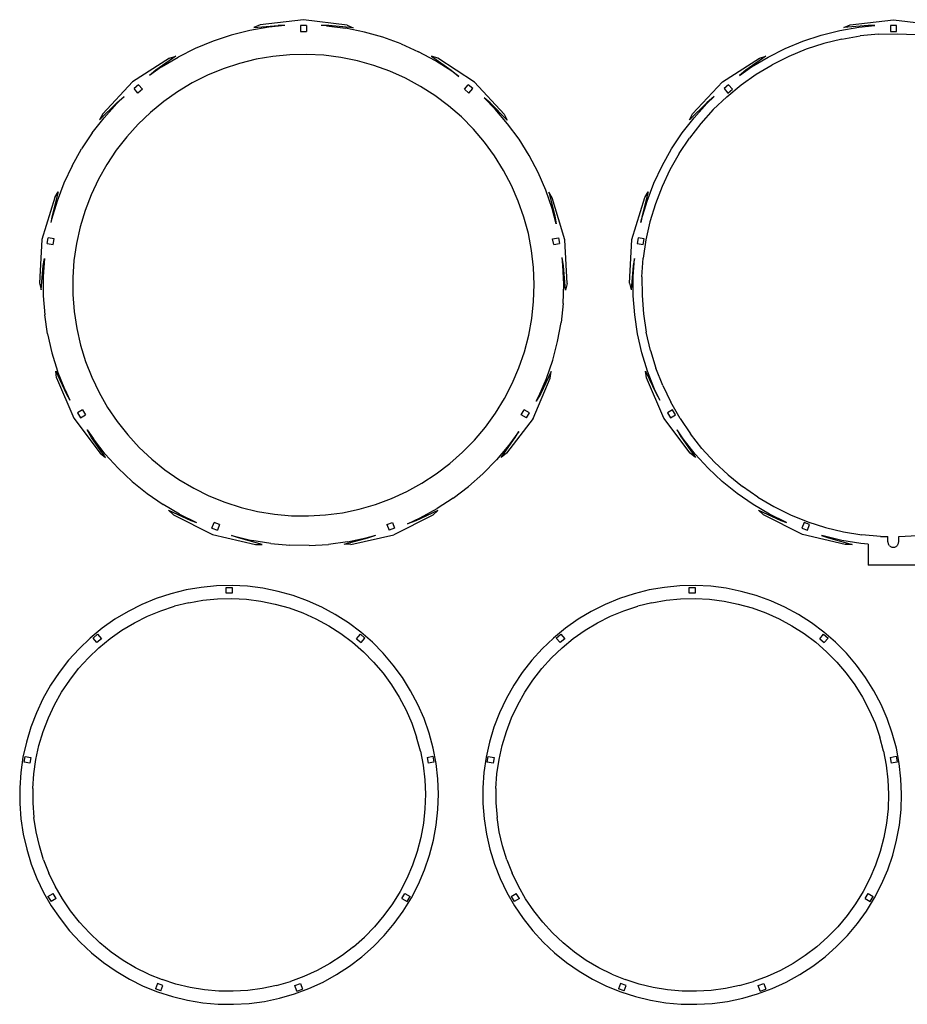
# Model space of a CAD drawing. Extents: x -761 to 761, y -265 to 265.
# Tile 12 of 19: x -378 to -81, y -65 to 265. Entities that reach past the tile are written whole.
import ezdxf

# ---------------------------------------------------------------- set-up
doc = ezdxf.new("R2010")
doc.units = 0
doc.header["$MEASUREMENT"] = 0
doc.layers.get('0').update_dxf_attribs({"linetype": 'CONTINUOUS'})

msp = doc.modelspace()

# ---------------------------------------------------------------- linework, layer by layer
for p, q in [((-283.09, 264.85), (-297.68, 263.09)), ((-268.51, 263.04), (-283.09, 264.85)), ((-99.93, 263.09), (-85.34, 264.85)), ((-85.34, 264.85), (-70.76, 263.04)), ((-301.06, 261.27), (-307.32, 259.71)), ((-294.7, 262.36), (-301.06, 261.27)), ((-297.68, 263.09), (-299.76, 262.25)), ((-299.76, 262.25), (-291.61, 262.93)), ((-289.32, 262.92), (-294.7, 262.36)), ((-289.32, 262.92), (-291.61, 262.93)), ((-282.13, 262.86), (-284.13, 262.86)), ((-284.13, 262.86), (-284.13, 260.86)), ((-284.13, 260.86), (-282.13, 260.86)), ((-282.13, 262.86), (-282.13, 260.86)), ((-274.58, 262.9), (-277.17, 262.9)), ((-275.4, 262.78), (-277.17, 262.9)), ((-275.4, 262.78), (-269, 261.97)), ((-266.43, 262.18), (-274.58, 262.9)), ((-262.68, 260.69), (-269, 261.97)), ((-268.51, 263.04), (-266.43, 262.18)), ((-256.47, 258.95), (-262.68, 260.69)), ((-109.57, 259.71), (-103.31, 261.27)), ((-103.31, 261.27), (-96.95, 262.36)), ((-102.01, 262.25), (-99.93, 263.09)), ((-93.86, 262.93), (-102.01, 262.25)), ((-96.95, 262.36), (-91.57, 262.92)), ((-91.57, 262.92), (-93.86, 262.93)), ((-86.38, 262.86), (-86.38, 260.86)), ((-84.38, 262.86), (-86.38, 262.86)), ((-86.38, 260.86), (-84.38, 260.86)), ((-84.38, 260.86), (-84.38, 262.86)), ((-313.44, 257.7), (-319.4, 255.23)), ((-307.32, 259.71), (-313.44, 257.7)), ((-250.41, 256.75), (-256.47, 258.95)), ((-121.65, 255.23), (-115.69, 257.7)), ((-115.69, 257.7), (-109.57, 259.71)), ((-102.7, 258.37), (-108.75, 256.87)), ((-102.7, 258.37), (-96.56, 259.43)), ((-90.36, 260.02), (-96.56, 259.43)), ((-90.36, 260.02), (-84.13, 260.16)), ((-84.13, 260.16), (-77.91, 259.84)), ((-319.4, 255.23), (-325.16, 252.34)), ((-250.41, 256.75), (-244.52, 254.12)), ((-238.85, 251.05), (-244.52, 254.12)), ((-127.41, 252.34), (-121.65, 255.23)), ((-114.67, 254.93), (-120.42, 252.55)), ((-108.75, 256.87), (-114.67, 254.93)), ((-328.06, 251.98), (-340.39, 243.98)), ((-325.92, 252.67), (-332.62, 247.97)), ((-330.7, 249.03), (-325.16, 252.34)), ((-328.06, 251.98), (-325.92, 252.67)), ((-299.02, 251.57), (-304.57, 250.19)), ((-293.39, 252.54), (-299.02, 251.57)), ((-287.7, 253.08), (-293.39, 252.54)), ((-281.98, 253.21), (-287.7, 253.08)), ((-276.28, 252.91), (-281.98, 253.21)), ((-270.6, 252.2), (-276.28, 252.91)), ((-265, 251.06), (-270.6, 252.2)), ((-259.5, 249.52), (-265, 251.06)), ((-240.25, 252.67), (-233.57, 247.94)), ((-238.11, 251.97), (-240.25, 252.67)), ((-233.42, 247.58), (-238.85, 251.05)), ((-225.82, 243.93), (-238.11, 251.97)), ((-142.64, 243.98), (-130.31, 251.98)), ((-128.17, 252.67), (-134.87, 247.97)), ((-132.95, 249.03), (-127.41, 252.34)), ((-130.31, 251.98), (-128.17, 252.67)), ((-120.42, 252.55), (-125.99, 249.75)), ((-330.7, 249.03), (-334.71, 246.2)), ((-332.62, 247.97), (-334.71, 246.2)), ((-310, 248.4), (-315.28, 246.22)), ((-304.57, 250.19), (-310, 248.4)), ((-254.12, 247.57), (-259.5, 249.52)), ((-248.91, 245.23), (-254.12, 247.57)), ((-233.57, 247.94), (-231.05, 245.8)), ((-231.05, 245.8), (-233.42, 247.58)), ((-136.96, 246.2), (-132.95, 249.03)), ((-134.87, 247.97), (-136.96, 246.2)), ((-131.34, 246.55), (-125.99, 249.75)), ((-315.28, 246.22), (-320.39, 243.66)), ((-243.88, 242.51), (-248.91, 245.23)), ((-136.43, 242.97), (-131.34, 246.55)), ((-340.39, 243.98), (-350.42, 233.25)), ((-338.37, 243.07), (-339.9, 241.78)), ((-338.61, 240.25), (-339.9, 241.78)), ((-337.08, 241.54), (-338.61, 240.25)), ((-337.08, 241.54), (-338.37, 243.07)), ((-320.39, 243.66), (-325.3, 240.72)), ((-239.06, 239.43), (-243.88, 242.51)), ((-229.19, 241.54), (-227.9, 243.07)), ((-229.19, 241.54), (-227.66, 240.25)), ((-226.37, 241.78), (-227.9, 243.07)), ((-227.66, 240.25), (-226.37, 241.78)), ((-215.83, 233.15), (-225.82, 243.93)), ((-152.67, 233.25), (-142.64, 243.98)), ((-140.62, 243.07), (-142.15, 241.78)), ((-142.15, 241.78), (-140.86, 240.25)), ((-141.25, 239.01), (-136.43, 242.97)), ((-140.86, 240.25), (-139.33, 241.54)), ((-139.33, 241.54), (-140.62, 243.07)), ((-345.67, 237.03), (-343.22, 239.07)), ((-343.22, 239.07), (-345.62, 236.78)), ((-325.3, 240.72), (-329.97, 237.43)), ((-234.49, 236.01), (-239.06, 239.43)), ((-220.56, 236.95), (-222.6, 238.67)), ((-222.6, 238.67), (-218.86, 234.89)), ((-145.47, 239.07), (-147.92, 237.03)), ((-147.87, 236.78), (-145.47, 239.07)), ((-141.25, 239.01), (-145.76, 234.72)), ((-351.47, 231.26), (-345.67, 237.03)), ((-345.62, 236.78), (-349.95, 232)), ((-329.97, 237.43), (-334.39, 233.8)), ((-230.18, 232.25), (-234.49, 236.01)), ((-214.79, 231.16), (-220.56, 236.95)), ((-214.68, 229.98), (-218.86, 234.89)), ((-147.92, 237.03), (-153.72, 231.26)), ((-152.2, 232), (-147.87, 236.78)), ((-145.76, 234.72), (-149.94, 230.1)), ((-353.91, 226.91), (-349.95, 232)), ((-350.42, 233.25), (-351.47, 231.26)), ((-334.39, 233.8), (-338.53, 229.86)), ((-226.16, 228.18), (-230.18, 232.25)), ((-215.83, 233.15), (-214.79, 231.16)), ((-156.16, 226.91), (-152.2, 232)), ((-153.72, 231.26), (-152.67, 233.25)), ((-338.53, 229.86), (-342.37, 225.62)), ((-222.45, 223.83), (-226.16, 228.18)), ((-210.87, 224.78), (-214.68, 229.98)), ((-149.94, 230.1), (-153.77, 225.18)), ((-353.91, 226.91), (-357.49, 221.55)), ((-342.37, 225.62), (-345.88, 221.12)), ((-207.46, 219.31), (-210.87, 224.78)), ((-159.74, 221.55), (-156.16, 226.91)), ((-157.22, 220), (-153.77, 225.18)), ((-360.66, 215.93), (-357.49, 221.55)), ((-345.88, 221.12), (-349.05, 216.36)), ((-219.08, 219.22), (-222.45, 223.83)), ((-162.91, 215.93), (-159.74, 221.55)), ((-216.05, 214.37), (-219.08, 219.22)), ((-204.46, 213.6), (-207.46, 219.31)), ((-157.22, 220), (-160.29, 214.57)), ((-360.66, 215.93), (-363.41, 210.1)), ((-349.05, 216.36), (-351.86, 211.38)), ((-165.66, 210.1), (-162.91, 215.93)), ((-160.29, 214.57), (-162.94, 208.94)), ((-351.86, 211.38), (-354.29, 206.21)), ((-213.39, 209.31), (-216.05, 214.37)), ((-201.89, 207.68), (-204.46, 213.6)), ((-363.41, 210.1), (-365.72, 204.08)), ((-211.11, 204.07), (-213.39, 209.31)), ((-167.97, 204.08), (-165.66, 210.1)), ((-162.94, 208.94), (-165.17, 203.12)), ((-366.49, 205.23), (-370.78, 191.18)), ((-365.29, 207.14), (-367.39, 199.23)), ((-366.49, 205.23), (-365.29, 207.14)), ((-354.29, 206.21), (-356.34, 200.87)), ((-199.76, 201.6), (-201.89, 207.68)), ((-200.91, 207.09), (-198.83, 199.17)), ((-199.72, 205.18), (-200.91, 207.09)), ((-195.48, 191.11), (-199.72, 205.18)), ((-173.03, 191.18), (-168.74, 205.23)), ((-167.54, 207.14), (-169.64, 199.23)), ((-168.74, 205.23), (-167.54, 207.14)), ((-365.72, 204.08), (-367.57, 197.9)), ((-209.23, 198.68), (-211.11, 204.07)), ((-198.37, 196.43), (-199.76, 201.6)), ((-169.82, 197.9), (-167.97, 204.08)), ((-165.17, 203.12), (-166.97, 197.16)), ((-367.39, 199.23), (-367.8, 196.9)), ((-356.34, 200.87), (-357.99, 195.4)), ((-207.74, 193.16), (-209.23, 198.68)), ((-198.83, 199.17), (-198.37, 196.43)), ((-169.64, 199.23), (-170.05, 196.9)), ((-367.57, 197.9), (-367.8, 196.9)), ((-357.99, 195.4), (-359.22, 189.82)), ((-170.05, 196.9), (-169.82, 197.9)), ((-166.97, 197.16), (-168.31, 191.07)), ((-368.99, 189.81), (-368.65, 191.78)), ((-366.68, 191.44), (-368.65, 191.78)), ((-367.02, 189.47), (-366.68, 191.44)), ((-206.67, 187.54), (-207.74, 193.16)), ((-199.6, 191.46), (-197.63, 191.8)), ((-199.25, 189.49), (-199.6, 191.46)), ((-197.63, 191.8), (-197.28, 189.83)), ((-170.9, 191.78), (-171.24, 189.81)), ((-168.93, 191.44), (-170.9, 191.78)), ((-169.27, 189.47), (-168.93, 191.44)), ((-370.78, 191.18), (-371.55, 176.51)), ((-368.99, 189.81), (-367.02, 189.47)), ((-359.22, 189.82), (-360.05, 184.16)), ((-199.25, 189.49), (-197.28, 189.83)), ((-194.77, 176.44), (-195.48, 191.11)), ((-173.8, 176.51), (-173.03, 191.18)), ((-171.24, 189.81), (-169.27, 189.47)), ((-168.31, 191.07), (-169.21, 184.91)), ((-369.93, 184.78), (-370.35, 178.79)), ((-370.34, 182.46), (-369.93, 184.78)), ((-206.02, 181.86), (-206.67, 187.54)), ((-196.14, 182.63), (-196.44, 185.21)), ((-195.95, 182.4), (-196.44, 185.21)), ((-172.6, 178.79), (-172.18, 184.78)), ((-172.18, 184.78), (-172.59, 182.46)), ((-169.65, 178.69), (-169.21, 184.91)), ((-371.07, 174.31), (-370.34, 182.46)), ((-360.05, 184.16), (-360.45, 178.46)), ((-205.79, 176.15), (-206.02, 181.86)), ((-195.88, 176.19), (-196.14, 182.63)), ((-195.25, 174.24), (-195.95, 182.4)), ((-172.59, 182.46), (-173.32, 174.31)), ((-370.35, 178.79), (-370.33, 172.35)), ((-360.45, 178.46), (-360.43, 172.75)), ((-172.58, 172.35), (-172.6, 178.79)), ((-169.65, 178.69), (-169.63, 172.46)), ((-371.55, 176.51), (-371.07, 174.31)), ((-205.98, 170.44), (-205.79, 176.15)), ((-196.1, 169.74), (-195.88, 176.19)), ((-194.77, 176.44), (-195.25, 174.24)), ((-173.8, 176.51), (-173.32, 174.31)), ((-370.33, 172.35), (-369.83, 165.92)), ((-360.43, 172.75), (-359.99, 167.05)), ((-172.08, 165.92), (-172.58, 172.35)), ((-169.63, 172.46), (-169.14, 166.25)), ((-206.59, 164.76), (-205.98, 170.44)), ((-196.1, 169.74), (-196.79, 163.33)), ((-368.86, 159.54), (-369.83, 165.92)), ((-359.99, 167.05), (-359.12, 161.4)), ((-171.11, 159.54), (-172.08, 165.92)), ((-169.14, 166.25), (-168.21, 160.1)), ((-207.62, 159.14), (-206.59, 164.76)), ((-197.95, 156.99), (-196.79, 163.33)), ((-368.86, 159.54), (-367.42, 153.26)), ((-359.12, 161.4), (-357.85, 155.83)), ((-209.07, 153.6), (-207.62, 159.14)), ((-169.67, 153.26), (-171.11, 159.54)), ((-166.81, 154.02), (-168.21, 160.1)), ((-357.85, 155.83), (-356.16, 150.36)), ((-199.58, 150.75), (-197.95, 156.99)), ((-367.42, 153.26), (-365.52, 147.1)), ((-210.91, 148.2), (-209.07, 153.6)), ((-167.77, 147.1), (-169.67, 153.26)), ((-166.81, 154.02), (-164.98, 148.07)), ((-356.16, 150.36), (-354.08, 145.04)), ((-201.66, 144.65), (-199.58, 150.75)), ((-365.86, 144.82), (-366.17, 147.04)), ((-366.17, 147.04), (-362.7, 139.63)), ((-363.16, 141.09), (-365.52, 147.1)), ((-213.16, 142.94), (-210.91, 148.2)), ((-200.07, 146.97), (-203.57, 139.57)), ((-200.39, 144.75), (-200.07, 146.97)), ((-168.42, 147.04), (-164.95, 139.63)), ((-168.11, 144.82), (-168.42, 147.04)), ((-165.41, 141.09), (-167.77, 147.1)), ((-162.71, 142.27), (-164.98, 148.07)), ((-365.86, 144.82), (-360.12, 131.29)), ((-354.08, 145.04), (-351.61, 139.89)), ((-215.78, 137.86), (-213.16, 142.94)), ((-206.18, 131.24), (-200.39, 144.75)), ((-204.19, 138.72), (-201.66, 144.65)), ((-162.37, 131.29), (-168.11, 144.82)), ((-162.71, 142.27), (-160.01, 136.65)), ((-363.16, 141.09), (-361.38, 137.36)), ((-362.7, 139.63), (-361.38, 137.36)), ((-351.61, 139.89), (-348.76, 134.93)), ((-203.57, 139.57), (-205.07, 137.02)), ((-205.07, 137.02), (-204.19, 138.72)), ((-163.63, 137.36), (-165.41, 141.09)), ((-164.95, 139.63), (-163.63, 137.36)), ((-218.77, 132.99), (-215.78, 137.86)), ((-156.91, 131.25), (-160.01, 136.65)), ((-357.14, 134.13), (-358.87, 133.12)), ((-358.87, 133.12), (-357.87, 131.39)), ((-357.87, 131.39), (-356.14, 132.39)), ((-357.14, 134.13), (-356.14, 132.39)), ((-348.76, 134.93), (-345.56, 130.2)), ((-222.12, 128.35), (-218.77, 132.99)), ((-210.12, 132.42), (-209.12, 134.15)), ((-208.39, 131.42), (-210.12, 132.42)), ((-207.38, 133.15), (-209.12, 134.15)), ((-208.39, 131.42), (-207.38, 133.15)), ((-159.39, 134.13), (-161.12, 133.12)), ((-161.12, 133.12), (-160.12, 131.39)), ((-160.12, 131.39), (-158.39, 132.39)), ((-158.39, 132.39), (-159.39, 134.13)), ((-360.12, 131.29), (-351.28, 119.56)), ((-345.56, 130.2), (-342.01, 125.71)), ((-206.18, 131.24), (-215.06, 119.54)), ((-153.53, 119.56), (-162.37, 131.29)), ((-156.91, 131.25), (-153.42, 126.09)), ((-355.64, 127.44), (-353.55, 124.34)), ((-354.19, 124.89), (-355.64, 127.44)), ((-342.01, 125.71), (-338.15, 121.5)), ((-225.79, 123.98), (-222.12, 128.35)), ((-210.96, 126.9), (-214.3, 122.27)), ((-212.14, 124.86), (-210.96, 126.9)), ((-156.44, 124.89), (-157.89, 127.44)), ((-155.8, 124.34), (-157.89, 127.44)), ((-149.56, 121.2), (-153.42, 126.09)), ((-349.5, 118.18), (-354.19, 124.89)), ((-349.55, 119.29), (-353.55, 124.34)), ((-229.78, 119.88), (-225.79, 123.98)), ((-214.3, 122.27), (-218.45, 117.33)), ((-216.84, 118.17), (-212.14, 124.86)), ((-156.44, 124.89), (-151.75, 118.18)), ((-151.8, 119.29), (-155.8, 124.34)), ((-351.28, 119.56), (-349.5, 118.18)), ((-345.19, 114.54), (-349.55, 119.29)), ((-338.15, 121.5), (-333.98, 117.59)), ((-234.07, 116.1), (-229.78, 119.88)), ((-215.06, 119.54), (-216.84, 118.17)), ((-151.75, 118.18), (-153.53, 119.56)), ((-147.44, 114.54), (-151.8, 119.29)), ((-149.56, 121.2), (-145.34, 116.61)), ((-333.98, 117.59), (-329.54, 113.99)), ((-238.62, 112.64), (-234.07, 116.1)), ((-222.95, 112.71), (-218.45, 117.33)), ((-140.8, 112.35), (-145.34, 116.61)), ((-345.19, 114.54), (-340.49, 110.12)), ((-329.54, 113.99), (-324.84, 110.74)), ((-243.41, 109.52), (-238.62, 112.64)), ((-222.95, 112.71), (-227.78, 108.44)), ((-142.74, 110.12), (-147.44, 114.54)), ((-140.8, 112.35), (-135.96, 108.43)), ((-340.49, 110.12), (-335.48, 106.07)), ((-324.84, 110.74), (-319.91, 107.84)), ((-248.42, 106.77), (-243.41, 109.52)), ((-137.73, 106.07), (-142.74, 110.12)), ((-335.48, 106.07), (-330.18, 102.39)), ((-319.91, 107.84), (-314.79, 105.31)), ((-253.62, 104.39), (-248.42, 106.77)), ((-232.91, 104.54), (-227.78, 108.44)), ((-132.43, 102.39), (-137.73, 106.07)), ((-130.84, 104.88), (-135.96, 108.43)), ((-324.62, 99.12), (-330.18, 102.39)), ((-314.79, 105.31), (-309.49, 103.16)), ((-309.49, 103.16), (-304.05, 101.42)), ((-264.47, 100.83), (-258.98, 102.41)), ((-258.98, 102.41), (-253.62, 104.39)), ((-232.91, 104.54), (-238.32, 101.02)), ((-126.87, 99.12), (-132.43, 102.39)), ((-130.84, 104.88), (-125.47, 101.72)), ((-326.64, 98.97), (-328.31, 100.48)), ((-328.31, 100.48), (-320.89, 97.03)), ((-324.62, 99.12), (-318.97, 96.33)), ((-304.05, 101.42), (-298.49, 100.08)), ((-298.49, 100.08), (-292.85, 99.15)), ((-292.85, 99.15), (-287.15, 98.64)), ((-275.73, 98.9), (-270.07, 99.65)), ((-270.07, 99.65), (-264.47, 100.83)), ((-238.08, 100.36), (-245.51, 96.94)), ((-243.97, 97.92), (-238.32, 101.02)), ((-239.75, 98.85), (-238.08, 100.36)), ((-130.56, 100.48), (-123.14, 97.03)), ((-128.89, 98.97), (-130.56, 100.48)), ((-121.22, 96.33), (-126.87, 99.12)), ((-125.47, 101.72), (-119.88, 98.96)), ((-326.64, 98.97), (-313.56, 92.28)), ((-320.89, 97.03), (-318.97, 96.33)), ((-313.78, 94.49), (-313.09, 96.37)), ((-311.21, 95.68), (-313.09, 96.37)), ((-287.15, 98.64), (-281.44, 98.56)), ((-281.44, 98.56), (-275.73, 98.9)), ((-255.12, 95.66), (-253.24, 96.34)), ((-253.24, 96.34), (-252.56, 94.46)), ((-239.75, 98.85), (-252.86, 92.23)), ((-248.27, 95.95), (-243.97, 97.92)), ((-245.51, 96.94), (-248.27, 95.95)), ((-115.81, 92.28), (-128.89, 98.97)), ((-123.14, 97.03), (-121.22, 96.33)), ((-119.88, 98.96), (-114.11, 96.63)), ((-115.34, 96.37), (-116.03, 94.49)), ((-113.46, 95.68), (-115.34, 96.37)), ((-114.11, 96.63), (-108.17, 94.72)), ((-313.78, 94.49), (-311.9, 93.8)), ((-311.21, 95.68), (-311.9, 93.8)), ((-255.12, 95.66), (-254.44, 93.78)), ((-252.56, 94.46), (-254.44, 93.78)), ((-116.03, 94.49), (-114.15, 93.8)), ((-114.15, 93.8), (-113.46, 95.68)), ((-108.17, 94.72), (-102.12, 93.26)), ((-102.12, 93.26), (-95.97, 92.25)), ((-313.56, 92.28), (-299.25, 88.96)), ((-307.23, 92.04), (-306.72, 91.88)), ((-304.9, 91.18), (-307.23, 92.04)), ((-306.72, 91.88), (-300.45, 90.37)), ((-297, 89.04), (-304.9, 91.18)), ((-294.09, 89.32), (-300.45, 90.37)), ((-294.09, 89.32), (-287.67, 88.75)), ((-268.39, 89.89), (-274.78, 89.03)), ((-269.43, 89.06), (-261.53, 91.17)), ((-268.39, 89.89), (-262.08, 91.21)), ((-267.19, 88.97), (-252.86, 92.23)), ((-262.08, 91.21), (-258.82, 92.15)), ((-261.53, 91.17), (-258.82, 92.15)), ((-101.5, 88.96), (-115.81, 92.28)), ((-109.48, 92.04), (-107.15, 91.18)), ((-108.97, 91.88), (-109.48, 92.04)), ((-102.7, 90.37), (-108.97, 91.88)), ((-107.15, 91.18), (-99.25, 89.04)), ((-96.34, 89.32), (-102.7, 90.37)), ((-93.82, 89.09), (-96.34, 89.32)), ((-89.76, 91.7), (-95.97, 92.25)), ((-93.82, 89.09), (-93.82, 82.08)), ((-89.76, 91.7), (-87.23, 91.66)), ((-87.23, 89.87), (-87.23, 91.66)), ((-87.23, 89.87), (-87.21, 89.63)), ((-87.21, 89.63), (-87.17, 89.4)), ((-87.17, 89.4), (-87.09, 89.17)), ((-87.09, 89.17), (-86.99, 88.96)), ((-83.85, 88.96), (-83.75, 89.17)), ((-83.75, 89.17), (-83.67, 89.4)), ((-83.67, 89.4), (-83.62, 89.63)), ((-83.62, 89.63), (-83.61, 89.87)), ((-83.61, 91.61), (-83.53, 91.61)), ((-83.61, 89.87), (-83.61, 91.61)), ((-83.53, 91.61), (-77.32, 91.97)), ((-299.25, 88.96), (-297, 89.04)), ((-281.22, 88.65), (-287.67, 88.75)), ((-281.22, 88.65), (-274.78, 89.03)), ((-267.19, 88.97), (-269.43, 89.06)), ((-99.25, 89.04), (-101.5, 88.96)), ((-86.99, 88.96), (-86.85, 88.77)), ((-86.7, 88.59), (-86.85, 88.77)), ((-86.7, 88.59), (-86.52, 88.43)), ((-86.52, 88.43), (-86.32, 88.3)), ((-86.32, 88.3), (-86.11, 88.19)), ((-86.11, 88.19), (-85.89, 88.12)), ((-85.89, 88.12), (-85.65, 88.07)), ((-85.65, 88.07), (-85.42, 88.06)), ((-85.42, 88.06), (-85.18, 88.07)), ((-85.18, 88.07), (-84.95, 88.12)), ((-84.95, 88.12), (-84.73, 88.19)), ((-84.73, 88.19), (-84.51, 88.3)), ((-84.51, 88.3), (-84.32, 88.43)), ((-84.32, 88.43), (-84.14, 88.59)), ((-83.98, 88.77), (-84.14, 88.59)), ((-83.98, 88.77), (-83.85, 88.96)), ((-77.03, 82.08), (-93.82, 82.08)), ((-322.49, 73.75), (-327.53, 72.5)), ((-317.38, 74.63), (-322.49, 73.75)), ((-312.22, 75.13), (-317.38, 74.63)), ((-307.03, 75.24), (-312.22, 75.13)), ((-309.07, 72.63), (-309.07, 74.63)), ((-309.07, 74.63), (-307.07, 74.63)), ((-307.07, 72.63), (-309.07, 72.63)), ((-307.07, 74.63), (-307.07, 72.63)), ((-301.85, 74.97), (-307.03, 75.24)), ((-296.7, 74.32), (-301.85, 74.97)), ((-291.62, 73.29), (-296.7, 74.32)), ((-286.62, 71.89), (-291.62, 73.29)), ((-167.24, 73.75), (-172.28, 72.5)), ((-162.13, 74.63), (-167.24, 73.75)), ((-156.97, 75.13), (-162.13, 74.63)), ((-151.78, 75.24), (-156.97, 75.13)), ((-153.82, 72.63), (-153.82, 74.63)), ((-153.82, 74.63), (-151.82, 74.63)), ((-151.82, 72.63), (-153.82, 72.63)), ((-151.82, 74.63), (-151.82, 72.63)), ((-146.6, 74.97), (-151.78, 75.24)), ((-141.45, 74.32), (-146.6, 74.97)), ((-136.37, 73.29), (-141.45, 74.32)), ((-131.37, 71.89), (-136.37, 73.29)), ((-332.45, 70.88), (-337.25, 68.9)), ((-327.53, 72.5), (-332.45, 70.88)), ((-321.59, 69.48), (-326.32, 68.3)), ((-321.59, 69.48), (-316.8, 70.3)), ((-316.8, 70.3), (-311.96, 70.76)), ((-311.96, 70.76), (-307.09, 70.87)), ((-307.09, 70.87), (-302.24, 70.62)), ((-302.24, 70.62), (-297.41, 70.01)), ((-297.41, 70.01), (-292.64, 69.04)), ((-281.74, 70.13), (-286.62, 71.89)), ((-277.01, 68), (-281.74, 70.13)), ((-177.2, 70.88), (-182, 68.9)), ((-172.28, 72.5), (-177.2, 70.88)), ((-166.34, 69.48), (-171.07, 68.3)), ((-166.34, 69.48), (-161.55, 70.3)), ((-161.55, 70.3), (-156.71, 70.76)), ((-156.71, 70.76), (-151.84, 70.87)), ((-151.84, 70.87), (-146.99, 70.62)), ((-146.99, 70.62), (-142.16, 70.01)), ((-142.16, 70.01), (-137.39, 69.04)), ((-126.49, 70.13), (-131.37, 71.89)), ((-121.76, 68), (-126.49, 70.13)), ((-341.89, 66.57), (-346.34, 63.91)), ((-337.25, 68.9), (-341.89, 66.57)), ((-335.43, 64.93), (-330.94, 66.78)), ((-330.94, 66.78), (-326.32, 68.3)), ((-292.64, 69.04), (-287.96, 67.73)), ((-287.96, 67.73), (-283.38, 66.07)), ((-283.38, 66.07), (-278.95, 64.08)), ((-272.45, 65.54), (-277.01, 68)), ((-186.64, 66.57), (-191.09, 63.91)), ((-182, 68.9), (-186.64, 66.57)), ((-180.18, 64.93), (-175.69, 66.78)), ((-175.69, 66.78), (-171.07, 68.3)), ((-137.39, 69.04), (-132.71, 67.73)), ((-132.71, 67.73), (-128.13, 66.07)), ((-128.13, 66.07), (-123.7, 64.08)), ((-117.2, 65.54), (-121.76, 68)), ((-346.34, 63.91), (-350.58, 60.92)), ((-343.95, 60.24), (-339.78, 62.74)), ((-339.78, 62.74), (-335.43, 64.93)), ((-278.95, 64.08), (-274.67, 61.77)), ((-268.08, 62.74), (-272.45, 65.54)), ((-263.93, 59.63), (-268.08, 62.74)), ((-191.09, 63.91), (-195.33, 60.92)), ((-188.7, 60.24), (-184.53, 62.74)), ((-184.53, 62.74), (-180.18, 64.93)), ((-123.7, 64.08), (-119.42, 61.77)), ((-112.83, 62.74), (-117.2, 65.54)), ((-108.68, 59.63), (-112.83, 62.74)), ((-350.58, 60.92), (-354.59, 57.63)), ((-347.93, 57.44), (-343.95, 60.24)), ((-274.67, 61.77), (-270.57, 59.15)), ((-260.02, 56.22), (-263.93, 59.63)), ((-195.33, 60.92), (-199.34, 57.63)), ((-192.68, 57.44), (-188.7, 60.24)), ((-119.42, 61.77), (-115.32, 59.15)), ((-104.77, 56.22), (-108.68, 59.63)), ((-354.59, 57.63), (-358.34, 54.06)), ((-353.63, 57.65), (-352.1, 58.94)), ((-352.34, 56.12), (-353.63, 57.65)), ((-350.81, 57.41), (-352.34, 56.12)), ((-352.1, 58.94), (-350.81, 57.41)), ((-351.69, 54.36), (-347.93, 57.44)), ((-270.57, 59.15), (-266.68, 56.23)), ((-266.68, 56.23), (-263.01, 53.03)), ((-265.34, 57.41), (-264.05, 58.94)), ((-265.34, 57.41), (-263.81, 56.12)), ((-264.05, 58.94), (-262.52, 57.65)), ((-263.81, 56.12), (-262.52, 57.65)), ((-256.37, 52.53), (-260.02, 56.22)), ((-199.34, 57.63), (-203.09, 54.06)), ((-198.38, 57.65), (-196.85, 58.94)), ((-197.09, 56.12), (-198.38, 57.65)), ((-195.56, 57.41), (-197.09, 56.12)), ((-196.85, 58.94), (-195.56, 57.41)), ((-196.44, 54.36), (-192.68, 57.44)), ((-115.32, 59.15), (-111.43, 56.23)), ((-111.43, 56.23), (-107.76, 53.03)), ((-110.09, 57.41), (-108.8, 58.94)), ((-110.09, 57.41), (-108.56, 56.12)), ((-108.8, 58.94), (-107.27, 57.65)), ((-108.56, 56.12), (-107.27, 57.65)), ((-101.12, 52.53), (-104.77, 56.22)), ((-358.34, 54.06), (-361.83, 50.21)), ((-355.21, 51), (-351.69, 54.36)), ((-263.01, 53.03), (-259.59, 49.58)), ((-203.09, 54.06), (-206.58, 50.21)), ((-199.96, 51), (-196.44, 54.36)), ((-107.76, 53.03), (-104.34, 49.58)), ((-361.83, 50.21), (-365.01, 46.12)), ((-358.48, 47.4), (-355.21, 51)), ((-259.59, 49.58), (-256.43, 45.87)), ((-253, 48.59), (-256.37, 52.53)), ((-206.58, 50.21), (-209.76, 46.12)), ((-203.23, 47.4), (-199.96, 51)), ((-104.34, 49.58), (-101.18, 45.87)), ((-97.75, 48.59), (-101.12, 52.53)), ((-361.47, 43.56), (-358.48, 47.4)), ((-249.94, 44.4), (-253, 48.59)), ((-206.22, 43.56), (-203.23, 47.4)), ((-94.69, 44.4), (-97.75, 48.59)), ((-365.01, 46.12), (-367.89, 41.8)), ((-364.17, 39.51), (-361.47, 43.56)), ((-256.43, 45.87), (-253.56, 41.95)), ((-247.19, 40), (-249.94, 44.4)), ((-209.76, 46.12), (-212.64, 41.8)), ((-208.92, 39.51), (-206.22, 43.56)), ((-101.18, 45.87), (-98.31, 41.95)), ((-91.94, 40), (-94.69, 44.4)), ((-367.89, 41.8), (-370.44, 37.28)), ((-253.56, 41.95), (-250.99, 37.82)), ((-244.78, 35.41), (-247.19, 40)), ((-212.64, 41.8), (-215.19, 37.28)), ((-98.31, 41.95), (-95.74, 37.82)), ((-89.53, 35.41), (-91.94, 40)), ((-370.44, 37.28), (-372.65, 32.59)), ((-366.56, 35.28), (-364.17, 39.51)), ((-250.99, 37.82), (-248.72, 33.52)), ((-215.19, 37.28), (-217.4, 32.59)), ((-211.31, 35.28), (-208.92, 39.51)), ((-95.74, 37.82), (-93.47, 33.52)), ((-368.63, 30.88), (-366.56, 35.28)), ((-248.72, 33.52), (-246.78, 29.06)), ((-242.71, 30.65), (-244.78, 35.41)), ((-213.38, 30.88), (-211.31, 35.28)), ((-93.47, 33.52), (-91.53, 29.06)), ((-87.46, 30.65), (-89.53, 35.41)), ((-372.65, 32.59), (-374.51, 27.75)), ((-370.37, 26.34), (-368.63, 30.88)), ((-241, 25.76), (-242.71, 30.65)), ((-217.4, 32.59), (-219.26, 27.75)), ((-215.12, 26.34), (-213.38, 30.88)), ((-85.75, 25.76), (-87.46, 30.65)), ((-374.51, 27.75), (-376, 22.78)), ((-246.78, 29.06), (-245.18, 24.47)), ((-219.26, 27.75), (-220.75, 22.78)), ((-91.53, 29.06), (-89.93, 24.47)), ((-371.77, 21.68), (-370.37, 26.34)), ((-243.92, 19.77), (-245.18, 24.47)), ((-239.65, 20.75), (-241, 25.76)), ((-216.52, 21.68), (-215.12, 26.34)), ((-88.67, 19.77), (-89.93, 24.47)), ((-84.4, 20.75), (-85.75, 25.76)), ((-376, 22.78), (-377.13, 17.72)), ((-372.82, 16.93), (-371.77, 21.68)), ((-238.68, 15.65), (-239.65, 20.75)), ((-220.75, 22.78), (-221.88, 17.72)), ((-217.57, 16.93), (-216.52, 21.68)), ((-83.43, 15.65), (-84.4, 20.75)), ((-377.13, 17.72), (-377.87, 12.58)), ((-376.77, 16.01), (-376.43, 17.98)), ((-376.43, 17.98), (-374.46, 17.64)), ((-374.46, 17.64), (-374.8, 15.67)), ((-373.52, 12.12), (-372.82, 16.93)), ((-243.92, 19.77), (-243.01, 14.99)), ((-241.69, 17.65), (-239.72, 18)), ((-241.69, 17.65), (-241.35, 15.68)), ((-239.72, 18), (-239.38, 16.03)), ((-221.88, 17.72), (-222.62, 12.58)), ((-221.52, 16.01), (-221.18, 17.98)), ((-221.18, 17.98), (-219.21, 17.64)), ((-219.21, 17.64), (-219.55, 15.67)), ((-218.27, 12.12), (-217.57, 16.93)), ((-88.67, 19.77), (-87.76, 14.99)), ((-86.44, 17.65), (-84.47, 18)), ((-86.44, 17.65), (-86.1, 15.68)), ((-84.47, 18), (-84.13, 16.03)), ((-374.8, 15.67), (-376.77, 16.01)), ((-243.01, 14.99), (-242.45, 10.16)), ((-239.38, 16.03), (-241.35, 15.68)), ((-238.09, 10.5), (-238.68, 15.65)), ((-219.55, 15.67), (-221.52, 16.01)), ((-87.76, 14.99), (-87.2, 10.16)), ((-84.13, 16.03), (-86.1, 15.68)), ((-82.84, 10.5), (-83.43, 15.65)), ((-377.87, 12.58), (-378.24, 7.41)), ((-373.87, 7.26), (-373.52, 12.12)), ((-242.45, 10.16), (-242.25, 5.3)), ((-237.88, 5.31), (-238.09, 10.5)), ((-222.62, 12.58), (-222.99, 7.41)), ((-218.62, 7.26), (-218.27, 12.12)), ((-87.2, 10.16), (-87, 5.3)), ((-82.63, 5.31), (-82.84, 10.5)), ((-378.24, 7.41), (-378.22, 2.22)), ((-373.87, 7.26), (-373.85, 2.4)), ((-222.99, 7.41), (-222.97, 2.22)), ((-218.62, 7.26), (-218.6, 2.4)), ((-242.25, 5.3), (-242.42, 0.44)), ((-238.05, 0.13), (-237.88, 5.31)), ((-87, 5.3), (-87.17, 0.44)), ((-82.8, 0.13), (-82.63, 5.31)), ((-378.22, 2.22), (-377.82, -2.95)), ((-373.85, 2.4), (-373.47, -2.45)), ((-242.42, 0.44), (-242.94, -4.4)), ((-238.61, -5.03), (-238.05, 0.13)), ((-222.97, 2.22), (-222.57, -2.95)), ((-218.6, 2.4), (-218.22, -2.45)), ((-87.17, 0.44), (-87.69, -4.4)), ((-83.36, -5.03), (-82.8, 0.13)), ((-377.82, -2.95), (-377.03, -8.08)), ((-372.74, -7.26), (-373.47, -2.45)), ((-222.57, -2.95), (-221.78, -8.08)), ((-217.49, -7.26), (-218.22, -2.45)), ((-242.94, -4.4), (-243.81, -9.18)), ((-239.55, -10.13), (-238.61, -5.03)), ((-87.69, -4.4), (-88.56, -9.18)), ((-84.3, -10.13), (-83.36, -5.03)), ((-377.03, -8.08), (-375.88, -13.13)), ((-371.65, -12), (-372.74, -7.26)), ((-243.81, -9.18), (-245.04, -13.89)), ((-221.78, -8.08), (-220.63, -13.13)), ((-216.4, -12), (-217.49, -7.26)), ((-88.56, -9.18), (-89.79, -13.89)), ((-375.88, -13.13), (-374.35, -18.09)), ((-370.22, -16.64), (-371.65, -12)), ((-240.86, -15.15), (-239.55, -10.13)), ((-220.63, -13.13), (-219.1, -18.09)), ((-214.97, -16.64), (-216.4, -12)), ((-85.61, -15.15), (-84.3, -10.13)), ((-245.04, -13.89), (-246.61, -18.49)), ((-242.53, -20.06), (-240.86, -15.15)), ((-89.79, -13.89), (-91.36, -18.49)), ((-87.28, -20.06), (-85.61, -15.15)), ((-374.35, -18.09), (-372.45, -22.92)), ((-370.22, -16.64), (-368.44, -21.17)), ((-246.61, -18.49), (-248.52, -22.96)), ((-219.1, -18.09), (-217.2, -22.92)), ((-214.97, -16.64), (-213.19, -21.17)), ((-91.36, -18.49), (-93.27, -22.96)), ((-372.45, -22.92), (-370.21, -27.59)), ((-366.34, -25.56), (-368.44, -21.17)), ((-248.52, -22.96), (-250.76, -27.29)), ((-244.57, -24.83), (-242.53, -20.06)), ((-217.2, -22.92), (-214.96, -27.59)), ((-211.09, -25.56), (-213.19, -21.17)), ((-93.27, -22.96), (-95.51, -27.29)), ((-89.32, -24.83), (-87.28, -20.06)), ((-363.92, -29.78), (-366.34, -25.56)), ((-246.95, -29.44), (-244.57, -24.83)), ((-208.67, -29.78), (-211.09, -25.56)), ((-91.7, -29.44), (-89.32, -24.83)), ((-370.21, -27.59), (-367.63, -32.09)), ((-368.75, -28.96), (-367.02, -27.95)), ((-368.75, -28.96), (-367.74, -30.69)), ((-366.01, -29.68), (-367.74, -30.69)), ((-366.01, -29.68), (-367.02, -27.95)), ((-250.76, -27.29), (-253.3, -31.43)), ((-250.12, -29.66), (-249.12, -27.93)), ((-250.12, -29.66), (-248.39, -30.67)), ((-249.66, -33.85), (-246.95, -29.44)), ((-249.12, -27.93), (-247.39, -28.94)), ((-248.39, -30.67), (-247.39, -28.94)), ((-214.96, -27.59), (-212.38, -32.09)), ((-213.5, -28.96), (-211.77, -27.95)), ((-213.5, -28.96), (-212.49, -30.69)), ((-210.76, -29.68), (-212.49, -30.69)), ((-210.76, -29.68), (-211.77, -27.95)), ((-95.51, -27.29), (-98.05, -31.43)), ((-94.87, -29.66), (-93.87, -27.93)), ((-94.87, -29.66), (-93.14, -30.67)), ((-94.41, -33.85), (-91.7, -29.44)), ((-93.87, -27.93), (-92.14, -28.94)), ((-93.14, -30.67), (-92.14, -28.94)), ((-367.63, -32.09), (-364.72, -36.39)), ((-361.19, -33.81), (-363.92, -29.78)), ((-253.3, -31.43), (-256.15, -35.37)), ((-212.38, -32.09), (-209.47, -36.39)), ((-205.94, -33.81), (-208.67, -29.78)), ((-98.05, -31.43), (-100.9, -35.37)), ((-358.18, -37.62), (-361.19, -33.81)), ((-256.15, -35.37), (-259.28, -39.1)), ((-252.7, -38.06), (-249.66, -33.85)), ((-202.93, -37.62), (-205.94, -33.81)), ((-100.9, -35.37), (-104.03, -39.1)), ((-97.45, -38.06), (-94.41, -33.85)), ((-364.72, -36.39), (-361.51, -40.46)), ((-354.89, -41.2), (-358.18, -37.62)), ((-259.28, -39.1), (-262.67, -42.58)), ((-256.04, -42.03), (-252.7, -38.06)), ((-209.47, -36.39), (-206.26, -40.46)), ((-199.64, -41.2), (-202.93, -37.62)), ((-104.03, -39.1), (-107.42, -42.58)), ((-100.79, -42.03), (-97.45, -38.06)), ((-361.51, -40.46), (-358, -44.28)), ((-351.34, -44.53), (-354.89, -41.2)), ((-266.32, -45.8), (-262.67, -42.58)), ((-259.66, -45.75), (-256.04, -42.03)), ((-206.26, -40.46), (-202.75, -44.28)), ((-196.09, -44.53), (-199.64, -41.2)), ((-111.07, -45.8), (-107.42, -42.58)), ((-104.41, -45.75), (-100.79, -42.03)), ((-358, -44.28), (-354.22, -47.83)), ((-347.56, -47.59), (-351.34, -44.53)), ((-266.32, -45.8), (-270.19, -48.75)), ((-263.54, -49.18), (-259.66, -45.75)), ((-202.75, -44.28), (-198.97, -47.83)), ((-192.31, -47.59), (-196.09, -44.53)), ((-111.07, -45.8), (-114.94, -48.75)), ((-108.29, -49.18), (-104.41, -45.75)), ((-354.22, -47.83), (-350.18, -51.09)), ((-343.56, -50.37), (-347.56, -47.59)), ((-270.19, -48.75), (-274.27, -51.4)), ((-267.67, -52.32), (-263.54, -49.18)), ((-198.97, -47.83), (-194.93, -51.09)), ((-188.31, -50.37), (-192.31, -47.59)), ((-114.94, -48.75), (-119.02, -51.4)), ((-112.42, -52.32), (-108.29, -49.18)), ((-350.18, -51.09), (-345.92, -54.05)), ((-339.37, -52.83), (-343.56, -50.37)), ((-274.27, -51.4), (-278.53, -53.74)), ((-272.02, -55.15), (-267.67, -52.32)), ((-194.93, -51.09), (-190.67, -54.05)), ((-184.12, -52.83), (-188.31, -50.37)), ((-119.02, -51.4), (-123.28, -53.74)), ((-116.77, -55.15), (-112.42, -52.32)), ((-345.92, -54.05), (-341.45, -56.68)), ((-335.01, -54.99), (-339.37, -52.83)), ((-335.01, -54.99), (-330.5, -56.81)), ((-282.95, -55.76), (-287.52, -57.45)), ((-278.53, -53.74), (-282.95, -55.76)), ((-276.57, -57.65), (-272.02, -55.15)), ((-190.67, -54.05), (-186.2, -56.68)), ((-179.76, -54.99), (-184.12, -52.83)), ((-179.76, -54.99), (-175.25, -56.81)), ((-127.7, -55.76), (-132.27, -57.45)), ((-123.28, -53.74), (-127.7, -55.76)), ((-121.32, -57.65), (-116.77, -55.15)), ((-341.45, -56.68), (-336.8, -58.98)), ((-336.8, -58.98), (-331.99, -60.92)), ((-332.09, -58.08), (-332.77, -59.96)), ((-330.21, -58.76), (-332.09, -58.08)), ((-330.89, -60.64), (-330.21, -58.76)), ((-325.87, -58.3), (-330.5, -56.81)), ((-321.14, -59.44), (-325.87, -58.3)), ((-292.19, -58.8), (-296.95, -59.8)), ((-292.19, -58.8), (-287.52, -57.45)), ((-285.99, -58.78), (-284.11, -58.1)), ((-285.31, -60.66), (-285.99, -58.78)), ((-284.11, -58.1), (-283.43, -59.98)), ((-281.29, -59.81), (-276.57, -57.65)), ((-186.2, -56.68), (-181.55, -58.98)), ((-181.55, -58.98), (-176.74, -60.92)), ((-176.84, -58.08), (-177.52, -59.96)), ((-174.96, -58.76), (-176.84, -58.08)), ((-175.64, -60.64), (-174.96, -58.76)), ((-170.62, -58.3), (-175.25, -56.81)), ((-165.89, -59.44), (-170.62, -58.3)), ((-136.94, -58.8), (-141.7, -59.8)), ((-136.94, -58.8), (-132.27, -57.45)), ((-130.74, -58.78), (-128.86, -58.1)), ((-130.06, -60.66), (-130.74, -58.78)), ((-128.86, -58.1), (-128.18, -59.98)), ((-126.04, -59.81), (-121.32, -57.65)), ((-330.89, -60.64), (-332.77, -59.96)), ((-331.99, -60.92), (-327.05, -62.51)), ((-327.05, -62.51), (-322.01, -63.72)), ((-316.34, -60.23), (-321.14, -59.44)), ((-311.49, -60.66), (-316.34, -60.23)), ((-306.63, -60.73), (-311.49, -60.66)), ((-301.77, -60.44), (-306.63, -60.73)), ((-296.95, -59.8), (-301.77, -60.44)), ((-291.14, -63.04), (-286.15, -61.61)), ((-286.15, -61.61), (-281.29, -59.81)), ((-285.31, -60.66), (-283.43, -59.98)), ((-175.64, -60.64), (-177.52, -59.96)), ((-176.74, -60.92), (-171.8, -62.51)), ((-171.8, -62.51), (-166.76, -63.72)), ((-161.09, -60.23), (-165.89, -59.44)), ((-156.24, -60.66), (-161.09, -60.23)), ((-151.38, -60.73), (-156.24, -60.66)), ((-146.52, -60.44), (-151.38, -60.73)), ((-141.7, -59.8), (-146.52, -60.44)), ((-135.89, -63.04), (-130.9, -61.61)), ((-130.9, -61.61), (-126.04, -59.81)), ((-130.06, -60.66), (-128.18, -59.98)), ((-322.01, -63.72), (-316.89, -64.56)), ((-316.89, -64.56), (-311.72, -65.02)), ((-311.72, -65.02), (-306.53, -65.1)), ((-306.53, -65.1), (-301.35, -64.8)), ((-301.35, -64.8), (-296.21, -64.11)), ((-296.21, -64.11), (-291.14, -63.04)), ((-166.76, -63.72), (-161.64, -64.56)), ((-161.64, -64.56), (-156.47, -65.02)), ((-156.47, -65.02), (-151.28, -65.1)), ((-151.28, -65.1), (-146.1, -64.8)), ((-146.1, -64.8), (-140.96, -64.11)), ((-140.96, -64.11), (-135.89, -63.04))]:
    msp.add_line(p, q)

doc.saveas('drawing.dxf')
